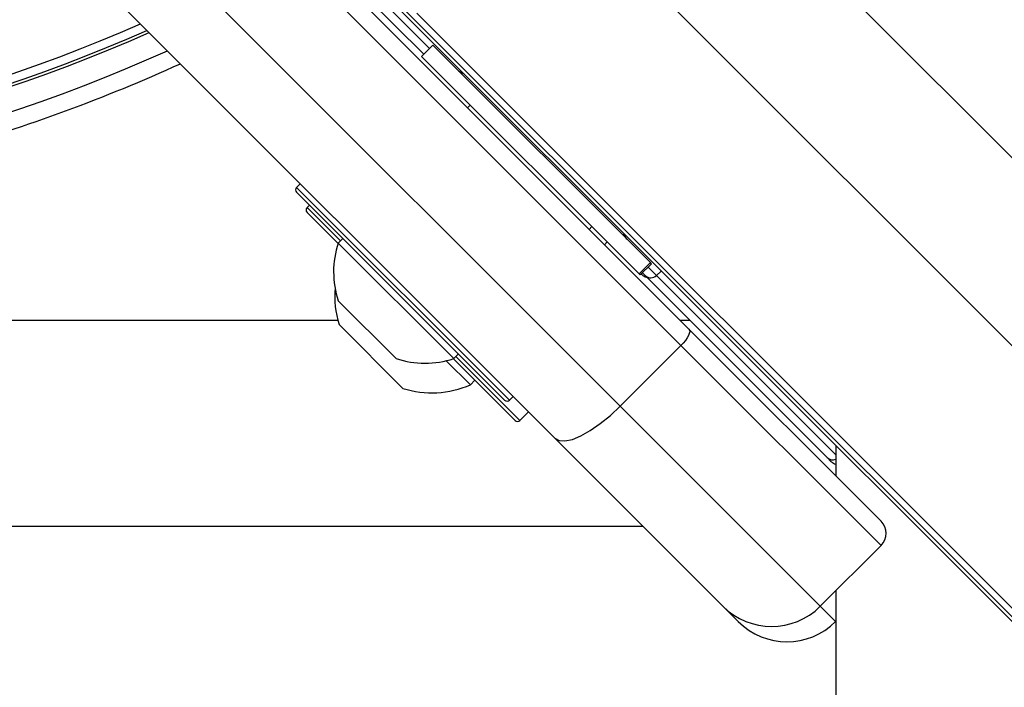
# Model space of a CAD drawing. Header units: millimetres. Extents: x 20 to 20084, y 40 to 15282.
# Tile 59 of 93: x 7939 to 8053, y 14767 to 14845. Entities that reach past the tile are written whole.
import ezdxf

# ---------------------------------------------------------------- set-up
doc = ezdxf.new("R2010")
doc.units = ezdxf.units.MM
doc.header["$LTSCALE"] = 2

msp = doc.modelspace()

# ---------------------------------------------------------------- linework, layer by layer
at = {"color": 8, "linetype": 'Continuous', "lineweight": 25}
for p, q in [((8008.69, 14874.25), (8058.04, 14824.9)), ((8000.62, 14860.46), (9264.46, 13596.63)), ((7986.34, 14841.58), (7971.54, 14856.38)), ((7984.85, 14845.69), (9246.74, 13583.8)), ((7970.89, 14825.42), (7995.64, 14800.67)), ((7972.11, 14823.07), (7975.98, 14819.2)), ((8012.74, 14815.18), (8011.76, 14816.16)), ((8012.74, 14815.18), (8013.29, 14815.69)), ((8033.6, 14794.32), (8012.74, 14815.18)), ((7773.54, 14809.99), (7975.67, 14809.99)), ((8015.46, 14809.99), (8016.59, 14809.99)), ((7989.42, 14805.77), (7996.78, 14798.4)), ((7996.78, 14798.4), (7996.86, 14798.32)), ((8031.77, 14776.7), (8033.56, 14774.92))]:
    msp.add_line(p, q, dxfattribs=at)
at = {"color": 7, "linetype": 'Continuous', "lineweight": 25}
for p, q in [((7956.54, 14868.91), (8016.51, 14808.94)), ((8015.58, 14807.04), (7955.61, 14867.01)), ((7948.54, 14859.94), (8008.51, 14799.97)), ((8000.92, 14796.24), (7940.94, 14856.22)), ((7971.58, 14855), (7985.67, 14840.91)), ((7978.91, 14850.07), (8257.73, 14571.26)), ((7981.88, 14847.65), (9026.36, 13803.17)), ((7986.73, 14841.97), (7985.42, 14840.66)), ((8012.02, 14816.68), (7986.73, 14841.97)), ((8010.71, 14815.37), (7985.42, 14840.66)), ((7991.08, 14835), (7990.76, 14834.69)), ((7991.08, 14835), (7990.76, 14834.69)), ((7971.32, 14825.85), (7970.89, 14825.42)), ((7995.07, 14800.67), (7970.89, 14824.86)), ((7972.39, 14823.36), (7972.11, 14823.07)), ((7975.71, 14818.9), (7972.11, 14822.51)), ((8004.9, 14820.54), (8005.22, 14820.86)), ((8004.9, 14820.54), (8005.22, 14820.86)), ((7976.27, 14819.48), (7975.73, 14818.95)), ((8006.69, 14818.76), (8007.01, 14819.08)), ((8006.69, 14818.76), (8007.01, 14819.08)), ((8009.14, 14819.65), (8008.97, 14819.9)), ((7989.16, 14805.51), (7975.73, 14818.95)), ((8012.02, 14816.68), (8010.71, 14815.37)), ((8010.84, 14815.24), (8012.15, 14816.55)), ((8012.15, 14816.55), (8012.02, 14816.68)), ((8010.71, 14815.37), (8010.84, 14815.24)), ((8010.95, 14815.35), (8011.02, 14815.28)), ((8011.09, 14815.49), (8011.41, 14815.17)), ((8011.41, 14815.17), (8032.58, 14794)), ((7982.45, 14805.52), (7975.74, 14812.24)), ((7983.25, 14802.04), (7975.82, 14809.46)), ((8016.51, 14808.94), (8038.84, 14786.6)), ((8015.58, 14807.04), (8008.51, 14799.97)), ((8038.84, 14783.77), (8015.58, 14807.04)), ((7996.22, 14798.4), (7989.12, 14805.5)), ((7989.16, 14805.51), (7989.7, 14806.05)), ((7991.09, 14802.45), (7988.28, 14805.26)), ((7991.09, 14802.45), (7991.63, 14802.99)), ((7995.64, 14800.67), (7996.06, 14801.1)), ((8008.51, 14799.97), (8031.77, 14776.7)), ((7996.86, 14798.32), (7997.85, 14799.31)), ((7996.29, 14798.32), (7996.22, 14798.4)), ((8020.46, 14776.7), (8000.92, 14796.24)), ((8033.6, 14795.39), (8033.6, 14791.85)), ((8032.58, 14794), (8033.06, 14793.52)), ((8011.18, 14785.99), (7738.58, 14785.99)), ((8038.84, 14783.77), (8031.77, 14776.7)), ((8022.24, 14774.92), (8020.46, 14776.7)), ((8033.6, 14774.96), (8033.56, 14774.92))]:
    msp.add_line(p, q, dxfattribs=at)
at = {"color": 7, "linetype": 'Continuous', "lineweight": 25, "flags": 128}
for points in [[(8009.12, 14819.63), (8008.95, 14819.93), (8008.93, 14819.97)], [(8016.51, 14808.94), (8016.58, 14808.81), (8016.59, 14808.64), (8016.54, 14808.43), (8016.44, 14808.18), (8016.29, 14807.91), (8016.09, 14807.62), (8015.85, 14807.32), (8015.58, 14807.04)], [(8000.92, 14796.24), (8001.4, 14795.98), (8002.09, 14795.94), (8002.95, 14796.12), (8003.94, 14796.53), (8005.04, 14797.15), (8006.2, 14797.95), (8007.37, 14798.9), (8008.51, 14799.97)], [(8033.6, 14778.53), (8033.63, 14205.17), (8033.66, 13575.81), (8033.68, 12935.21), (8033.68, 12294.62)]]:
    msp.add_lwpolyline(points, dxfattribs=at)
at = {"color": 8, "linetype": 'Continuous', "lineweight": 25}
for centre, radius, start, end in [((7874.88, 15021.99), 193.87, 246.3244, 293.6756), ((7874.88, 15021.99), 194.87, 246.2097, 293.7903), ((8033.22, 14794.68), 0.939, 226.5188, 293.493)]:
    msp.add_arc(centre, radius, start, end, dxfattribs=at)
at = {"color": 7, "linetype": 'Continuous', "lineweight": 25}
for centre, radius, start, end in [((7874.88, 15021.99), 195.2, 246.1724, 293.8276), ((7874.88, 15021.99), 198, 245.8585, 294.1415), ((7874.88, 15021.99), 200, 286.0906, 294.3597), ((7990.97, 14840.56), 2, 225, 250.8419), ((7971.17, 14825.14), 0.4, 135, 225), ((7972.39, 14822.79), 0.4, 135, 225), ((7985.82, 14815.6), 10.63, 161.6616, 198.4591), ((8011.73, 14815.98), 1, 225, 261.8699), ((8012.07, 14815.87), 0.962, 227.0513, 314.186), ((7986.61, 14812.82), 11.29, 175.2595, 197.2991), ((7985.82, 14815.6), 10.63, 251.5409, 288.3384), ((7986.61, 14812.82), 11.29, 252.7009, 293.3898), ((7995.36, 14800.96), 0.4, 225, 315), ((7996.58, 14798.61), 0.4, 225, 315), ((8033.77, 14794.22), 1, 225, 259.8691), ((8037.43, 14785.19), 2, 315, 45), ((8026.12, 14782.36), 8, 225, 315), ((8027.9, 14780.58), 8, 225, 315)]:
    msp.add_arc(centre, radius, start, end, dxfattribs=at)
msp.add_open_spline([(8008.9, 14820.08), (8008.93, 14819.99), (8009.01, 14819.72), (8009.19, 14819.52), (8009.31, 14819.39)], degree=3, knots=[0, 0, 0, 0, 0.3523307, 1, 1, 1, 1], dxfattribs=at)

doc.saveas('drawing.dxf')
